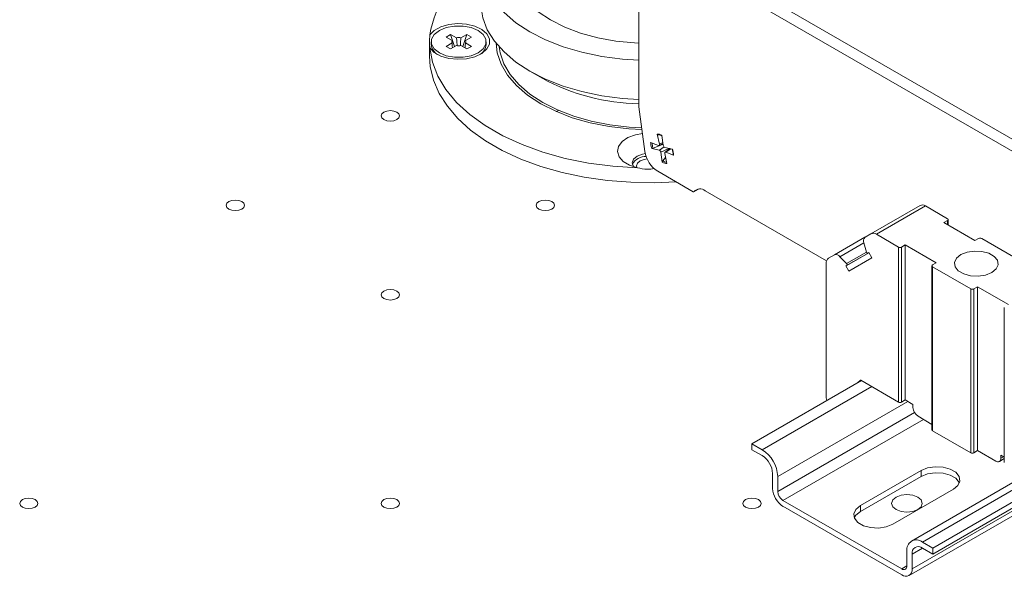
# Model space of a CAD drawing. Header units: millimetres. Extents: x 0 to 420, y 0 to 297.
# Tile 3 of 86: x 82 to 105, y 45 to 58. Entities that reach past the tile are written whole.
import ezdxf

# ---------------------------------------------------------------- set-up
doc = ezdxf.new("R2010")
doc.units = ezdxf.units.MM

msp = doc.modelspace()

# ---------------------------------------------------------------- linework, layer by layer
at = {"color": 7, "linetype": 'Continuous', "lineweight": 15}
for p, q in [((110.8726, 51.1238), (97.7263, 58.713)), ((111.1083, 51.2599), (97.962, 58.8491)), ((96.315, 55.6219), (96.315, 58.4526)), ((91.5373, 57.0847), (91.5373, 56.7742)), ((91.579, 57.1081), (91.579, 57.0469)), ((91.9152, 57.2146), (92.0195, 57.2749)), ((92.0508, 57.1363), (91.9152, 57.2146)), ((91.9152, 57.0016), (92.0508, 57.0799)), ((92.0195, 57.2749), (92.1551, 57.1965)), ((92.0195, 57.2749), (92.1111, 56.9943)), ((92.0508, 57.1363), (92.0531, 57.101)), ((92.2529, 57.1965), (92.3885, 57.2749)), ((92.3885, 57.2749), (92.2969, 56.9943)), ((92.4928, 57.2146), (92.3572, 57.1363)), ((92.3572, 57.0799), (92.4928, 57.0016)), ((92.3885, 57.2749), (92.4928, 57.2146)), ((92.829, 57.0469), (92.829, 57.1081)), ((92.0195, 56.9414), (91.9152, 57.0016)), ((92.1551, 57.0197), (92.0195, 56.9414)), ((92.3885, 56.9414), (92.2529, 57.0197)), ((92.4928, 57.0016), (92.3885, 56.9414)), ((93.8263, 56.4345), (94.121, 56.2643)), ((94.4808, 55.5393), (94.4252, 55.5154)), ((96.4541, 54.5999), (96.315, 55.6219)), ((96.7353, 55.0005), (96.7855, 54.77)), ((96.8719, 54.743), (96.8413, 54.9673)), ((96.7625, 54.741), (96.5835, 54.8091)), ((96.6077, 54.6727), (96.7822, 54.6299)), ((96.8535, 54.7616), (96.6378, 54.6763)), ((96.7768, 54.7406), (96.8668, 54.7804)), ((96.8535, 54.7616), (96.85, 54.773)), ((96.8691, 54.763), (96.8535, 54.7616)), ((97.0831, 54.6524), (96.9086, 54.6952)), ((97.0257, 54.6664), (96.9114, 54.583)), ((96.8189, 54.5821), (96.8494, 54.3578)), ((96.8591, 54.388), (96.9251, 54.4637)), ((96.9052, 54.555), (96.9554, 54.3245)), ((96.9283, 54.5841), (97.1073, 54.516)), ((97.5525, 53.6827), (96.7445, 54.1492)), ((97.5692, 53.6811), (97.6788, 53.7444)), ((97.8263, 53.705), (100.5976, 52.1052)), ((102.7299, 53.3695), (101.6103, 52.7232)), ((102.8549, 53.3571), (101.7353, 52.7108)), ((103.3591, 53.0661), (102.8549, 53.3571)), ((103.2766, 52.9776), (103.3591, 53.0252)), ((103.3738, 52.9215), (103.3738, 53.0456)), ((103.9837, 52.5694), (103.2766, 52.9776)), ((100.7748, 52.2407), (101.4739, 52.6443)), ((101.4769, 52.6462), (101.6103, 52.7232)), ((101.7353, 52.7108), (102.2395, 52.4197)), ((104.0662, 52.617), (103.9837, 52.5694)), ((105.0091, 52.1136), (104.137, 52.617)), ((101.5097, 52.3058), (101.4504, 52.5158)), ((102.2395, 48.8814), (102.2395, 52.4197)), ((102.3103, 52.4197), (102.3928, 52.4674)), ((102.3103, 48.8814), (102.3103, 52.4197)), ((102.3928, 52.4674), (103.0999, 52.0591)), ((102.3928, 48.929), (102.3928, 52.4674)), ((100.7748, 52.2407), (100.6414, 52.1637)), ((100.9009, 52.1985), (101.0531, 52.0422)), ((101.5649, 52.2917), (101.0377, 51.9874)), ((101.104, 51.8727), (101.6311, 52.177)), ((101.5648, 52.2918), (101.5425, 52.2789)), ((101.5425, 52.2789), (101.5648, 52.2918)), ((101.5648, 52.2918), (101.6311, 52.177)), ((100.5896, 48.9765), (100.5896, 52.0492)), ((101.06, 52.0003), (101.0377, 51.9874)), ((101.104, 51.8727), (101.0377, 51.9874)), ((103.0027, 51.9911), (103.0027, 48.2486)), ((103.0999, 52.0591), (103.0174, 52.0115)), ((103.0174, 51.9707), (103.8895, 51.4673)), ((103.0174, 51.9707), (103.0174, 48.2282)), ((103.8895, 47.7248), (103.8895, 51.4673)), ((103.9602, 51.4673), (104.0427, 51.5149)), ((103.9602, 47.7248), (103.9602, 51.4673)), ((104.0427, 51.5149), (104.7498, 51.1067)), ((104.0427, 47.7724), (104.0427, 51.5149)), ((104.6526, 51.0386), (104.6526, 47.5003)), ((101.391, 49.3712), (98.8944, 47.9299)), ((101.3124, 49.3259), (101.3604, 49.3773)), ((101.3797, 49.3778), (102.2395, 48.8814)), ((102.3928, 48.929), (102.3103, 48.8814)), ((102.3928, 48.929), (102.5664, 48.8287)), ((102.5675, 48.7577), (102.5664, 48.8287)), ((103.0027, 48.3727), (102.6853, 48.556)), ((103.0174, 48.2282), (103.8895, 47.7248)), ((98.8944, 47.7938), (98.8944, 47.9299)), ((99.1301, 47.7939), (98.8944, 47.9299)), ((99.1301, 47.6578), (98.8944, 47.7938)), ((104.0427, 47.7724), (103.9602, 47.7248)), ((104.4572, 47.5331), (104.0427, 47.7724)), ((104.5761, 47.6686), (104.575, 47.5988)), ((104.6526, 47.6244), (104.5761, 47.6686)), ((104.5405, 47.5248), (104.6526, 47.5896)), ((99.3658, 46.9093), (99.3658, 47.2495)), ((99.4836, 46.8413), (99.4836, 47.1815)), ((101.3692, 46.5181), (102.754, 47.3175)), ((101.3692, 46.382), (102.754, 47.1814)), ((105.1337, 47.2106), (102.5335, 45.7096)), ((102.754, 47.3175), (102.754, 47.1814)), ((105.5158, 46.99), (103.0191, 45.5487)), ((103.4905, 46.8923), (102.1058, 46.0929)), ((102.4787, 44.9198), (105.6427, 46.7463)), ((105.5782, 46.89), (103.0191, 45.4127)), ((102.312, 45.0724), (99.6015, 46.6371)), ((101.3692, 46.5181), (101.3692, 46.382)), ((102.312, 44.9363), (99.6015, 46.5011)), ((103.0191, 45.5487), (102.7834, 45.6848)), ((102.4299, 45.4806), (102.4299, 45.1404)), ((102.5477, 45.4126), (102.5477, 45.0724)), ((103.0191, 45.4127), (102.7834, 45.5487)), ((103.0191, 45.5487), (103.0191, 45.4127))]:
    msp.add_line(p, q, dxfattribs=at)
at = {"color": 1, "linetype": 'Continuous', "lineweight": 15}
for p, q in [((96.7353, 55.0005), (96.7621, 54.9957)), ((96.7822, 54.6299), (96.8905, 54.7063)), ((96.7855, 54.77), (96.8628, 54.8097)), ((96.8189, 54.5821), (96.9998, 54.6728)), ((96.9283, 54.5841), (97.0412, 54.6626)), ((97.6763, 53.7442), (97.5728, 53.6844)), ((103.3591, 53.0252), (103.3591, 52.93)), ((100.9009, 52.1985), (101.4504, 52.5157)), ((101.0531, 52.0422), (101.5097, 52.3058)), ((101.5649, 52.2917), (101.06, 52.0003)), ((101.6267, 49.2352), (99.1301, 47.7939)), ((101.3604, 49.3773), (101.3662, 49.3806)), ((102.4517, 48.895), (99.4836, 47.1815)), ((102.6031, 48.6421), (99.4836, 46.8413)), ((102.8053, 48.4867), (99.6015, 46.6371)), ((104.575, 47.5988), (104.636, 47.634)), ((105.2801, 47.1261), (102.7834, 45.6848)), ((105.6025, 46.8359), (102.5477, 45.0724)), ((102.7835, 45.5487), (102.5477, 45.4126)), ((102.4299, 45.1404), (102.312, 45.0724))]:
    msp.add_line(p, q, dxfattribs=at)
at = {"color": 7, "linetype": 'Continuous', "lineweight": 15, "flags": 128}
for points in [[(93.0373, 59.7998), (92.9306, 59.6468), (92.7963, 59.3799), (92.721, 59.1055), (92.7059, 58.8277), (92.7512, 58.551), (92.8562, 58.2798), (93.0193, 58.0183), (93.2378, 57.7707), (93.5084, 57.5409), (93.8268, 57.3324), (94.1879, 57.1486), (94.586, 56.9924), (95.0149, 56.8663), (95.4679, 56.7721), (95.9377, 56.7115), (96.315, 56.688)], [(93.3716, 58.852), (93.3873, 58.7102), (93.4607, 58.4644), (93.5915, 58.2266), (93.7771, 58.0012), (94.0141, 57.7926), (94.2982, 57.6045), (94.6239, 57.4406), (94.9853, 57.3037), (95.3756, 57.1966), (95.7876, 57.1211), (96.2135, 57.0787), (96.315, 57.0736)], [(92.704, 57.999), (92.7059, 57.9295), (92.7512, 57.6528), (92.8562, 57.3816), (93.0193, 57.1201), (93.2378, 56.8725), (93.5084, 56.6427), (93.8268, 56.4342), (94.1879, 56.2504), (94.586, 56.0942), (95.0149, 55.9681), (95.4679, 55.8739), (95.9377, 55.8133), (96.315, 55.7898)], [(91.5439, 56.966), (91.6457, 56.8628), (91.7946, 56.7807), (91.9781, 56.7269), (92.1806, 56.7057), (92.3851, 56.7191), (92.5743, 56.7658), (92.7323, 56.842), (92.8456, 56.9412), (92.9048, 57.055), (92.9048, 57.1738), (92.8456, 57.2876), (92.7323, 57.3868), (92.5743, 57.463), (92.3851, 57.5097), (92.1806, 57.5231), (91.9781, 57.502), (91.7946, 57.4481), (91.6457, 57.3661), (91.5439, 57.2628)], [(91.7621, 56.853), (91.9203, 56.7866), (92.1062, 56.7518), (92.3018, 56.7518), (92.4877, 56.7866), (92.6459, 56.853), (92.7609, 56.9443), (92.8213, 57.0517), (92.8213, 57.1646), (92.7609, 57.2719), (92.6459, 57.3632), (92.4877, 57.4296), (92.3018, 57.4645), (92.1062, 57.4645), (91.9203, 57.4296), (91.7621, 57.3632), (91.6471, 57.2719), (91.5867, 57.1646), (91.5867, 57.0517), (91.6471, 56.9443), (91.7621, 56.853)], [(93.0547, 57.0743), (93.0838, 56.8519), (93.1727, 56.594), (93.3192, 56.3449), (93.5207, 56.109), (93.7738, 55.8903), (94.0742, 55.6925), (94.4168, 55.5191), (94.7957, 55.3729), (95.2043, 55.2566), (95.6358, 55.172), (96.0827, 55.1207), (96.3853, 55.1054)], [(91.5439, 56.966), (91.6047, 56.6422), (91.7283, 56.3243), (91.9131, 56.0165), (92.1569, 55.7227), (92.4564, 55.4467), (92.8079, 55.1918), (93.2069, 54.9615), (93.6484, 54.7585), (94.1266, 54.5856), (94.6355, 54.4449), (95.1687, 54.3382), (95.7193, 54.2669), (96.2803, 54.2318)], [(93.1277, 56.9877), (93.1499, 56.857), (93.2371, 56.6039), (93.3807, 56.3596), (93.5784, 56.1282), (93.8267, 55.9137), (94.1214, 55.7197), (94.4574, 55.5496), (94.829, 55.4063), (95.2298, 55.2922), (95.653, 55.2092), (96.0914, 55.1589), (96.3801, 55.1441)], [(91.5373, 56.7742), (91.5538, 56.5399), (91.6269, 56.2303), (91.7576, 55.927), (91.9443, 55.6336), (92.1848, 55.3536), (92.4764, 55.0903), (92.8156, 54.8467), (93.1984, 54.6257), (93.6204, 54.4299), (94.0765, 54.2615), (94.5615, 54.1227), (95.0697, 54.0149), (95.5951, 53.9395), (96.1315, 53.8973), (96.6727, 53.8888), (97.1586, 53.9101)], [(90.4975, 55.4986), (90.5651, 55.5246), (90.6448, 55.5338), (90.7245, 55.5246), (90.7921, 55.4986), (90.8373, 55.4595), (90.8531, 55.4135), (90.8373, 55.3675), (90.7921, 55.3285), (90.7245, 55.3024), (90.6448, 55.2932), (90.5651, 55.3024), (90.4975, 55.3285), (90.4523, 55.3675), (90.4364, 55.4135), (90.4523, 55.4595), (90.4975, 55.4986)], [(96.3978, 55.0137), (96.2373, 54.9832), (96.0655, 54.9178), (95.9335, 54.8266), (95.8525, 54.7174), (95.8294, 54.5993), (95.866, 54.4824), (95.9593, 54.3765), (96.1014, 54.2905), (96.2803, 54.2318)], [(96.7855, 54.77), (96.7866, 54.7625), (96.7864, 54.7556), (96.7849, 54.7496), (96.7822, 54.7448), (96.7784, 54.7415), (96.7737, 54.7397), (96.7683, 54.7395), (96.7625, 54.741)], [(96.4627, 54.5528), (96.3938, 54.5407), (96.2722, 54.4937), (96.1909, 54.4235), (96.1623, 54.3407), (96.1909, 54.2578), (96.1924, 54.2557)], [(96.5047, 54.4302), (96.4321, 54.4193), (96.3429, 54.3849), (96.2833, 54.3334), (96.2623, 54.2726), (96.2706, 54.234)], [(96.9052, 54.555), (96.9042, 54.5626), (96.9044, 54.5695), (96.9059, 54.5755), (96.9085, 54.5802), (96.9123, 54.5836), (96.917, 54.5854), (96.9224, 54.5856), (96.9283, 54.5841)], [(86.9619, 53.4575), (87.0295, 53.4836), (87.1092, 53.4928), (87.189, 53.4836), (87.2566, 53.4575), (87.3017, 53.4185), (87.3176, 53.3725), (87.3017, 53.3265), (87.2566, 53.2874), (87.189, 53.2614), (87.1092, 53.2522), (87.0295, 53.2614), (86.9619, 53.2874), (86.9168, 53.3265), (86.9009, 53.3725), (86.9168, 53.4185), (86.9619, 53.4575)], [(94.033, 53.4575), (94.1006, 53.4836), (94.1803, 53.4928), (94.26, 53.4836), (94.3276, 53.4575), (94.3728, 53.4185), (94.3886, 53.3725), (94.3728, 53.3265), (94.3276, 53.2874), (94.26, 53.2614), (94.1803, 53.2522), (94.1006, 53.2614), (94.033, 53.2874), (93.9878, 53.3265), (93.972, 53.3725), (93.9878, 53.4185), (94.033, 53.4575)], [(101.5425, 52.2789), (101.5386, 52.2777), (101.5341, 52.278), (101.5292, 52.2799), (101.5242, 52.2832), (101.5195, 52.2878), (101.5154, 52.2933), (101.512, 52.2994), (101.5097, 52.3058)], [(103.6597, 52.2462), (103.8019, 52.3037), (103.9696, 52.3297), (104.1426, 52.3209), (104.3, 52.2786), (104.4228, 52.2077), (104.4962, 52.1168), (104.5113, 52.017), (104.4664, 51.9202), (104.3668, 51.838), (104.2245, 51.7805), (104.0568, 51.7546), (103.8838, 51.7633), (103.7264, 51.8057), (103.6036, 51.8766), (103.5302, 51.9674), (103.5151, 52.0673), (103.5601, 52.1641), (103.6597, 52.2462)], [(101.0531, 52.0422), (101.0575, 52.037), (101.0611, 52.031), (101.0639, 52.0246), (101.0655, 52.0183), (101.0659, 52.0123), (101.0651, 52.0071), (101.0631, 52.0031), (101.06, 52.0003)], [(90.4975, 51.4165), (90.5651, 51.4426), (90.6448, 51.4517), (90.7245, 51.4426), (90.7921, 51.4165), (90.8373, 51.3775), (90.8531, 51.3315), (90.8373, 51.2854), (90.7921, 51.2464), (90.7245, 51.2204), (90.6448, 51.2112), (90.5651, 51.2204), (90.4975, 51.2464), (90.4523, 51.2854), (90.4364, 51.3315), (90.4523, 51.3775), (90.4975, 51.4165)], [(102.754, 47.3175), (102.9022, 47.3774), (103.0769, 47.4044), (103.2571, 47.3953), (103.421, 47.3512), (103.5489, 47.2773), (103.6254, 47.1827), (103.6411, 47.0787), (103.5943, 46.9778), (103.4905, 46.8923)], [(102.754, 47.1814), (102.9022, 47.2413), (103.0769, 47.2683), (103.2571, 47.2592), (103.421, 47.2151), (103.5489, 47.1412), (103.6254, 47.0466), (103.6296, 47.0368)], [(102.1824, 46.712), (102.296, 46.7558), (102.4299, 46.7711), (102.5638, 46.7558), (102.6774, 46.712), (102.7532, 46.6464), (102.7799, 46.5691), (102.7532, 46.4918), (102.6774, 46.4262), (102.5638, 46.3824), (102.4299, 46.367), (102.296, 46.3824), (102.1824, 46.4262), (102.1065, 46.4918), (102.0799, 46.5691), (102.1065, 46.6464), (102.1824, 46.712)], [(82.2479, 46.6541), (82.3155, 46.6802), (82.3952, 46.6894), (82.4749, 46.6802), (82.5425, 46.6541), (82.5877, 46.6151), (82.6035, 46.5691), (82.5877, 46.5231), (82.5425, 46.484), (82.4749, 46.458), (82.3952, 46.4488), (82.3155, 46.458), (82.2479, 46.484), (82.2027, 46.5231), (82.1869, 46.5691), (82.2027, 46.6151), (82.2479, 46.6541)], [(90.4975, 46.6541), (90.5651, 46.6802), (90.6448, 46.6894), (90.7245, 46.6802), (90.7921, 46.6541), (90.8373, 46.6151), (90.8531, 46.5691), (90.8373, 46.5231), (90.7921, 46.484), (90.7245, 46.458), (90.6448, 46.4488), (90.5651, 46.458), (90.4975, 46.484), (90.4523, 46.5231), (90.4364, 46.5691), (90.4523, 46.6151), (90.4975, 46.6541)], [(98.747, 46.6541), (98.8146, 46.6802), (98.8944, 46.6894), (98.9741, 46.6802), (99.0417, 46.6541), (99.0868, 46.6151), (99.1027, 46.5691), (99.0868, 46.5231), (99.0417, 46.484), (98.9741, 46.458), (98.8944, 46.4488), (98.8146, 46.458), (98.747, 46.484), (98.7019, 46.5231), (98.686, 46.5691), (98.7019, 46.6151), (98.747, 46.6541)], [(102.1058, 46.0929), (101.9576, 46.033), (101.7829, 46.006), (101.6027, 46.0151), (101.4388, 46.0592), (101.3109, 46.133), (101.2344, 46.2277), (101.2187, 46.3317), (101.2655, 46.4325), (101.3692, 46.5181)], [(101.2302, 46.2374), (101.2655, 46.2965), (101.3692, 46.382)]]:
    msp.add_lwpolyline(points, dxfattribs=at)
at = {"color": 7, "linetype": 'Continuous', "lineweight": 15}
for centre, radius, start, end in [((93.9661, 56.862), 2.4551, 120.88024, 170.60416), ((92.0998, 57.1081), 0.0565, 150.0453, 209.9547), ((92.204, 56.9275), 0.2734, 79.70615, 100.29385), ((92.3082, 57.1081), 0.0565, 330.0453, 29.9547), ((91.8725, 57.0682), 0.2942, 184.15015, 242.78232), ((92.204, 57.2887), 0.2734, 259.70615, 280.29385), ((92.5355, 57.0682), 0.2942, 297.21768, 355.84985), ((96.4115, 60.5415), 4.8519, 241.82975, 268.86064), ((96.7405, 54.7655), 0.2176, 62.00088, 86.56285), ((97.0984, 54.6961), 0.6515, 188.49802, 237.0976), ((96.7601, 54.575), 0.0592, 6.89873, 68.12169), ((96.9306, 54.7501), 0.0592, 186.89873, 248.12169), ((96.4668, 54.1478), 0.3393, 87.43712, 152.08465), ((97.7103, 53.5623), 0.1839, 50.88, 138.40263), ((97.5618, 53.6942), 0.0147, 230.88, 318.40263), ((102.7817, 53.2549), 0.1257, 54.38183, 114.31395), ((103.3514, 53.0456), 0.0218, 290.78342, 69.21658), ((101.552, 52.563), 0.112, 132.09963, 204.92552), ((101.6621, 52.6086), 0.1257, 54.38183, 114.31395), ((104.1016, 52.5488), 0.0769, 62.60967, 117.39033), ((102.2749, 52.488), 0.0769, 242.60967, 297.39033), ((100.7148, 52.0615), 0.1258, 125.69804, 185.62038), ((100.8093, 52.1342), 0.112, 35.07303, 107.91126), ((103.0251, 51.9911), 0.0218, 110.78342, 249.21658), ((103.9248, 51.5355), 0.0769, 242.60967, 297.39033), ((101.3703, 49.3658), 0.0152, 51.87361, 130.85818), ((100.7098, 48.9806), 0.1202, 181.95454, 211.08961), ((102.2749, 48.9496), 0.0769, 242.60967, 297.39033), ((102.8239, 48.7722), 0.2568, 183.22965, 237.34774), ((103.0277, 48.2511), 0.0251, 185.6948, 245.62534), ((98.716, 47.1466), 0.7684, 2.60548, 57.39452), ((98.854, 47.2262), 0.5123, 2.60548, 57.39452), ((103.9248, 47.793), 0.0769, 242.60967, 297.39033), ((104.5032, 47.5891), 0.0725, 230.56322, 7.71566), ((99.8775, 46.9326), 0.5123, 182.60548, 237.39452), ((99.7395, 46.8529), 0.2561, 182.60548, 237.39452), ((102.6454, 45.5156), 0.2184, 50.79671, 189.21404), ((102.6914, 45.4359), 0.1456, 50.79671, 189.21404), ((102.358, 45.1288), 0.0728, 230.79671, 9.21404), ((102.404, 45.0491), 0.1456, 230.79671, 9.21404)]:
    msp.add_arc(centre, radius, start, end, dxfattribs=at)
at = {"color": 1, "linetype": 'Continuous', "lineweight": 15}
for centre, radius, start, end in [((97.0515, 54.8178), 0.4373, 182.70727, 198.88168), ((96.9806, 54.5935), 0.2387, 239.39701, 262.23707)]:
    msp.add_arc(centre, radius, start, end, dxfattribs=at)
at = {"color": 7, "linetype": 'Continuous', "lineweight": 15}
for points, knots in [([(91.5439, 56.966), (91.5404, 57.0035), (91.5341, 57.0703), (91.5409, 57.2041), (91.5439, 57.2628)], [0, 0, 0, 0, 0.5610654, 1, 1, 1, 1]), ([(92.0586, 56.9718), (92.057, 56.9938), (92.0544, 57.0299), (92.0518, 57.0659), (92.0508, 57.0799)], [0, 0, 0, 0, 0.61249507, 1, 1, 1, 1]), ([(92.1671, 57.018), (92.1641, 57.0624), (92.16, 57.122), (92.1561, 57.1814), (92.1551, 57.1965)], [0, 0, 0, 0, 0.74563856, 1, 1, 1, 1]), ([(92.2529, 57.1965), (92.2519, 57.1814), (92.248, 57.122), (92.2439, 57.0626), (92.2409, 57.0183)], [0, 0, 0, 0, 0.2547099, 1, 1, 1, 1]), ([(92.3572, 57.0799), (92.3562, 57.0659), (92.3536, 57.0298), (92.351, 56.9938), (92.3494, 56.9717)], [0, 0, 0, 0, 0.3872548, 1, 1, 1, 1]), ([(96.7535, 54.9827), (96.751, 54.9832), (96.7459, 54.9841), (96.7398, 54.9895), (96.7366, 54.9955), (96.7356, 54.9995), (96.7353, 55.0005)], [0, 0, 0, 0, 0.2988646, 0.5976589, 0.8985011, 1, 1, 1, 1]), ([(96.7621, 54.9957), (96.7704, 54.9946), (96.7957, 54.9911), (96.823, 54.9769), (96.8413, 54.9673)], [0, 0, 0, 0, 0.3252391, 1, 1, 1, 1]), ([(96.6378, 54.6763), (96.6346, 54.6752), (96.6282, 54.673), (96.6184, 54.6717), (96.6116, 54.6718), (96.6085, 54.6725), (96.6077, 54.6727)], [0, 0, 0, 0, 0.2988646, 0.5976589, 0.8985011, 1, 1, 1, 1]), ([(97.0758, 54.6542), (97.0823, 54.6321), (97.0956, 54.5865), (97.0976, 54.5447), (97.0986, 54.5231)], [0, 0, 0, 0, 0.484825, 1, 1, 1, 1]), ([(96.8494, 54.3578), (96.8493, 54.3609), (96.8489, 54.3672), (96.8519, 54.3772), (96.8558, 54.3841), (96.8585, 54.3873), (96.8591, 54.388)], [0, 0, 0, 0, 0.3056771, 0.6114908, 0.9139262, 1, 1, 1, 1]), ([(97.1073, 54.516), (97.1051, 54.5171), (97.1006, 54.5192), (97.0993, 54.5226), (97.0986, 54.5243)], [0, 0, 0, 0, 0.4999519, 1, 1, 1, 1]), ([(96.6635, 54.215), (96.6106, 54.205), (96.4822, 54.1807), (96.3551, 54.2129), (96.2803, 54.2318)], [0, 0, 0, 0, 0.411746, 1, 1, 1, 1])]:
    msp.add_open_spline(points, degree=3, knots=knots, dxfattribs=at)
for points in [[(96.6077, 54.6727), (96.6008, 54.6963), (96.5871, 54.7435), (96.5847, 54.7872), (96.5835, 54.8091)], [(97.0831, 54.6524), (97.0899, 54.6288), (97.1036, 54.5815), (97.1061, 54.5378), (97.1073, 54.516)], [(96.9554, 54.3245), (96.9384, 54.3264), (96.9043, 54.3303), (96.8677, 54.3486), (96.8494, 54.3578)]]:
    msp.add_open_spline(points, degree=3, dxfattribs=at)

doc.saveas('drawing.dxf')
